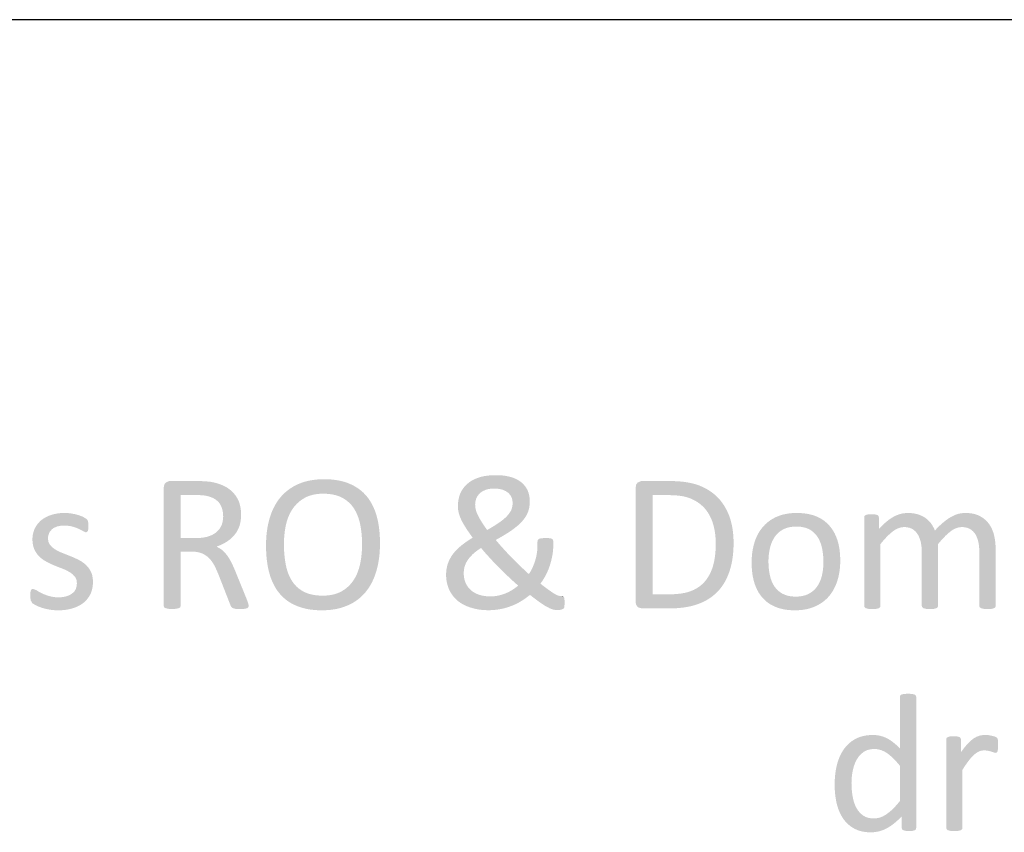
# Model space of a CAD drawing. Header units: millimetres. Extents: x 502444 to 745500, y -417645 to -375189.
# Tile 70 of 208: x 679470 to 680701, y -413600 to -412584. Entities that reach past the tile are written whole.
import ezdxf

# ---------------------------------------------------------------- set-up
doc = ezdxf.new("R2010")
doc.units = ezdxf.units.MM
doc.layers.add('PDF_Geometry', color=7, linetype='Continuous')
doc.layers.add('PDF_Solid Fills', color=7, linetype='Continuous')

msp = doc.modelspace()

# ---------------------------------------------------------------- hatches: boundary and pattern name
at = {"layer": 'PDF_Solid Fills', "lineweight": 25, "transparency": 33554559}
for points in [[(679691.44671, -413160.81748), (679657.58393, -413160.81748), (679656.10925, -413160.94722), (679652.28859, -413162.66452), (679650.48057, -413165.02105), (679649.7021, -413169.43718), (679649.7021, -413316.95153), (679650.19576, -413318.67568), (679651.91939, -413319.78354), (679655.24427, -413320.5222), (679655.89828, -413320.63032), (679660.29278, -413320.89218), (679661.36029, -413320.88005), (679665.46577, -413320.5222), (679668.66618, -413319.78354), (679670.3898, -413318.67568), (679670.88347, -413316.95153), (679670.88347, -413249.10468), (679685.04377, -413249.10468), (679722.84746, -413247.13501), (679719.52469, -413244.80273), (679715.70613, -413242.82516), (679716.9825, -413242.36419), (679721.03312, -413240.70966), (679724.8348, -413238.85233), (679728.38964, -413236.79115), (679728.57529, -413236.67301), (679732.1006, -413234.1717), (679670.88347, -413231.98922), (679670.88347, -413178.30266), (679688.73785, -413178.30266), (679736.8854, -413175.59381), (679735.50776, -413174.1571), (679732.39174, -413171.41766), (679728.91073, -413168.98254), (679725.06475, -413166.85121), (679724.92762, -413166.78476), (679721.25253, -413165.19985), (679717.32005, -413163.8412), (679713.1323, -413162.70882), (679708.68716, -413161.8027), (679705.96987, -413161.50313), (679701.54583, -413161.06378), (679700.24204, -413160.99363), (679696.19564, -413160.86178)], [(679850.54542, -413158.47835), (679847.05175, -413158.53267), (679842.54121, -413158.7737), (679838.18047, -413159.20725), (679833.97162, -413159.83383), (679829.91467, -413160.65292), (679826.00751, -413161.66452), (679822.25435, -413162.86863), (679818.65099, -413164.26525), (679815.58982, -413165.67822), (679811.80502, -413167.68982), (679808.22275, -413169.9108), (679804.83668, -413172.34118), (679801.64893, -413174.98094), (679849.31335, -413176.57903), (679852.42305, -413176.64338), (679856.94624, -413176.99043), (679861.19939, -413177.63757), (679865.1825, -413178.58483), (679868.89557, -413179.83272), (679872.34071, -413181.38124), (679875.47572, -413183.15813), (679878.92086, -413185.5653), (679882.05165, -413188.28786), (679884.86599, -413191.32583), (679887.36388, -413194.67972), (679887.74995, -413195.29048), (679889.73307, -413198.76674), (679891.48622, -413202.46346), (679893.00943, -413206.38011), (679894.30267, -413210.51696), (679895.36807, -413214.87349), (679895.37018, -413214.88088), (679896.08326, -413218.83024), (679896.66765, -413222.8827), (679897.12334, -413227.03696), (679897.44823, -413231.29407), (679897.64233, -413235.65376), (679897.70773, -413240.11604), (679897.65709, -413243.78111), (679897.46511, -413248.10784), (679897.12756, -413252.35572), (679896.64444, -413256.52343), (679896.01786, -413260.61097), (679895.24571, -413264.61966), (679895.01575, -413265.65816), (679893.89761, -413269.92687), (679892.53475, -413273.9891), (679890.93138, -413277.84484), (679889.08328, -413281.49409), (679886.99468, -413284.93685), (679884.53899, -413288.32555), (679881.7795, -413291.43156), (679878.72466, -413294.24194), (679875.37235, -413296.75591), (679871.72468, -413298.97373), (679869.19726, -413300.22716), (679865.57069, -413301.63802), (679861.68251, -413302.73506), (679857.53274, -413303.51881), (679853.12346, -413303.98875), (679848.45259, -413304.14566), (679896.2647, -413305.83368), (679899.23937, -413302.94656), (679902.01784, -413299.83634), (679902.24358, -413299.56155), (679904.67606, -413296.39489), (679906.93133, -413293.04231), (679909.01149, -413289.50329), (679910.91233, -413285.7781), (679912.64018, -413281.86671), (679914.18869, -413277.76941), (679915.56211, -413273.48541), (679915.93763, -413272.17845), (679916.91654, -413268.36939), (679917.76674, -413264.45036), (679918.48615, -413260.42215), (679919.07475, -413256.28424), (679919.53045, -413252.03716), (679919.85746, -413247.6801), (679920.05366, -413243.21387), (679920.11906, -413238.63846), (679920.11695, -413237.61921), (679920.02834, -413233.00556), (679919.81526, -413228.51929), (679919.47771, -413224.16118), (679919.01569, -413219.93044), (679918.4313, -413215.82734), (679917.72244, -413211.85188), (679916.88911, -413208.00405), (679915.93342, -413204.28413), (679914.90177, -413200.97137), (679913.38912, -413196.82581), (679911.6887, -413192.88437), (679909.80052, -413189.14809), (679907.72247, -413185.61593), (679905.45665, -413182.28788), (679903.00307, -413179.16447), (679901.85117, -413177.87544), (679898.93346, -413174.94191), (679895.80689, -413172.24149), (679892.47146, -413169.7742), (679888.92505, -413167.54056), (679885.1719, -413165.54003), (679881.20777, -413163.77316), (679879.66769, -413163.17295), (679876.00315, -413161.92771), (679872.17194, -413160.87338), (679868.17617, -413160.01104), (679864.01584, -413159.34069), (679859.69096, -413158.86126), (679855.19941, -413158.57381)], [(680064.93299, -413153.42984), (680062.36971, -413153.46148), (680058.03006, -413153.67351), (680053.93724, -413154.08384), (680050.09127, -413154.69302), (680046.49001, -413155.50103), (680043.1377, -413156.50789), (680041.88243, -413156.97149), (680037.99425, -413158.6408), (680034.46472, -413160.53583), (680031.29385, -413162.65713), (680028.48373, -413165.00417), (680026.19049, -413167.34805), (680023.72003, -413170.46671), (680021.69261, -413173.78948), (680020.11034, -413177.31743), (680019.16308, -413180.20455), (680018.25169, -413184.03999), (680017.70528, -413187.96192), (680017.52385, -413191.97087), (680017.52806, -413192.58268), (680017.80655, -413196.55155), (680018.50907, -413200.46663), (680018.88671, -413201.95344), (680020.12721, -413205.64119), (680021.83396, -413209.45552), (680023.36771, -413212.48057), (680025.33606, -413215.92993), (680027.62086, -413219.55281), (680028.94997, -413221.6029), (680031.08077, -413224.76007), (680033.42886, -413228.09946), (680035.99426, -413231.61976), (680033.42675, -413233.19939), (680029.88246, -413235.49949), (680026.58289, -413237.78799), (680023.53016, -413240.06594), (680020.72637, -413242.33201), (680018.08924, -413244.67088), (680015.18208, -413247.55194), (680012.61247, -413250.46622), (680010.38252, -413253.41452), (680009.63568, -413254.54322), (680007.57451, -413258.06272), (680005.89519, -413261.62679), (680004.5935, -413265.23543), (680004.27705, -413266.3475), (680003.42684, -413270.17318), (680002.91629, -413274.11199), (680002.74752, -413278.16472), (680002.76439, -413279.53866), (680003.04076, -413283.60906), (680003.65047, -413287.50172), (680004.5935, -413291.21637), (680004.62093, -413291.30762), (680005.94371, -413295.1586), (680007.61881, -413298.74061), (680009.64201, -413302.05231), (680011.89728, -413305.15884), (680058.28323, -413305.13089), (680055.1672, -413305.04782), (680051.0786, -413304.65726), (680047.27271, -413303.94603), (680043.75373, -413302.91438), (680043.44572, -413302.81022), (680039.61661, -413301.22452), (680036.23055, -413299.24773), (680033.2854, -413296.88038), (680031.02381, -413294.53124), (680028.75166, -413291.33583), (680027.00483, -413287.76912), (680026.97108, -413287.68684), (680025.76011, -413284.05763), (680025.03226, -413280.18528), (680024.78965, -413276.07137), (680024.79176, -413275.6642), (680025.09344, -413271.65893), (680025.89724, -413267.82087), (680026.11032, -413267.11016), (680027.54492, -413263.52526), (680029.59132, -413259.94061), (680030.77486, -413258.2344), (680033.24743, -413255.22702), (680036.24109, -413252.18325), (680036.81704, -413251.65082), (680039.62927, -413249.2658), (680042.84445, -413246.85811), (680046.46258, -413244.42536), (680072.58065, -413243.43512), (680069.86969, -413240.37949), (680067.27898, -413237.3853), (680064.81063, -413234.4515), (680067.69881, -413232.87687), (680071.44142, -413230.7677), (680074.98149, -413228.68886), (680078.31903, -413226.63955), (680081.45616, -413224.6203), (680084.38864, -413222.63085), (680054.09758, -413222.01535), (680051.81489, -413218.7978), (680049.56173, -413215.48768), (680047.57017, -413212.41095), (680046.74106, -413211.12746), (680044.6377, -413207.61692), (680042.89086, -413204.28413), (680041.2453, -413200.77148), (680040.05965, -413197.14227), (680039.40353, -413194.26306), (680039.07442, -413190.36961), (680039.39931, -413186.56266), (680040.42884, -413182.73566), (680042.17779, -413179.26626), (680044.73896, -413176.20931), (680045.23896, -413175.75045), (680048.32334, -413173.55794), (680052.12712, -413171.77683), (680054.83809, -413170.99097), (680058.69462, -413170.37969), (680063.0849, -413170.1761), (680102.29154, -413168.24414), (680099.84429, -413165.17453), (680096.94978, -413162.41821), (680094.73671, -413160.77845), (680091.4498, -413158.82803), (680087.7958, -413157.1582), (680083.77261, -413155.76949), (680081.05742, -413155.06169), (680077.3971, -413154.34756), (680073.48993, -413153.83754), (680069.33383, -413153.53163)], [(680283.63069, -413160.81748), (680247.55062, -413160.81748), (680246.07595, -413160.94722), (680242.25528, -413162.66452), (680240.44727, -413165.02105), (680239.66879, -413169.43718), (680239.66879, -413311.53356), (680240.18145, -413315.22474), (680242.25528, -413318.18254), (680243.62658, -413319.1116), (680247.55062, -413320.15273), (680281.29103, -413320.15273), (680283.25095, -413320.14166), (680287.97034, -413320.01191), (680292.52729, -413319.73923), (680296.92601, -413319.32415), (680301.16229, -413318.7664), (680305.24033, -413318.06519), (680309.15593, -413317.22078), (680312.91331, -413316.2345), (680316.50823, -413315.10449), (680320.56941, -413313.58419), (680324.5272, -413311.82338), (680328.29723, -413309.85055), (680331.8795, -413307.66517), (680335.27611, -413305.26775), (680338.48497, -413302.65806), (680260.85016, -413302.42177), (680260.85016, -413178.42607), (680282.39863, -413178.42607), (680337.17695, -413176.56954), (680333.8584, -413174.08221), (680330.34153, -413171.79318), (680326.62635, -413169.70142), (680322.71286, -413167.80796), (680318.60106, -413166.11229), (680317.33102, -413165.6566), (680313.7593, -413164.52211), (680310.00403, -413163.53952), (680306.06523, -413162.70777), (680301.94288, -413162.02739), (680297.63909, -413161.49838), (680293.15176, -413161.12022), (680288.483, -413160.89342)], [(679801.64893, -413174.98094), (679798.65948, -413177.83009), (679795.87046, -413180.88862), (679795.66793, -413181.13176), (679793.19747, -413184.29789), (679790.91056, -413187.64652), (679788.80508, -413191.17709), (679786.88103, -413194.88911), (679785.14053, -413198.78309), (679783.57936, -413202.85849), (679782.20172, -413207.11587), (679781.97598, -413207.89013), (679780.96122, -413211.71422), (679780.08148, -413215.63984), (679779.33676, -413219.66857), (679778.72916, -413223.79937), (679778.25448, -413228.03274), (679777.91692, -413232.3687), (679777.71439, -413236.80671), (679777.64688, -413241.34731), (679777.65321, -413242.91244), (679777.75237, -413247.53189), (679777.97389, -413252.02028), (679778.31566, -413256.37733), (679778.77768, -413260.60332), (679779.35996, -413264.69746), (679780.0646, -413268.66132), (679780.88738, -413272.49332), (679781.83253, -413276.19452), (679782.89159, -413279.73011), (679784.3726, -413283.89914), (679786.04349, -413287.85641), (679787.90635, -413291.6006), (679789.95909, -413295.13276), (679792.20381, -413298.45237), (679794.6384, -413301.5597), (679795.77553, -413302.8801), (679798.62995, -413305.84318), (679801.71222, -413308.56706), (679805.02234, -413311.05228), (679808.55819, -413313.29859), (679812.32189, -413315.30623), (679816.31133, -413317.07468), (679818.17209, -413317.80965), (679821.81765, -413319.05226), (679825.63831, -413320.10368), (679829.63197, -413320.96391), (679833.79863, -413321.63216), (679838.14039, -413322.11001), (679842.65514, -413322.39692), (679847.34289, -413322.49239), (679850.87452, -413322.43596), (679855.38084, -413322.18833), (679859.73526, -413321.7445), (679863.93778, -413321.10473), (679867.9884, -413320.26824), (679871.88924, -413319.23607), (679875.63817, -413318.00717), (679879.23732, -413316.58233), (679882.39342, -413315.14642), (679886.15713, -413313.15381), (679889.72252, -413310.93731), (679893.09171, -413308.49744), (679896.2647, -413305.83368), (679848.45259, -413304.14566), (679844.90197, -413304.06523), (679840.36401, -413303.70367), (679836.11085, -413303.05046), (679832.14251, -413302.10637), (679828.45687, -413300.87009), (679825.05392, -413299.34372), (679822.06448, -413297.66545), (679818.63833, -413295.27279), (679815.53075, -413292.5381), (679812.74383, -413289.46242), (679810.27759, -413286.04497), (679809.84511, -413285.36802), (679807.88309, -413281.93053), (679806.15735, -413278.24805), (679804.6679, -413274.32006), (679803.41474, -413270.14628), (679802.39787, -413265.72752), (679802.28606, -413265.16291), (679801.60462, -413261.24072), (679801.04766, -413257.20117), (679800.61517, -413253.04427), (679800.30505, -413248.76976), (679800.11939, -413244.37842), (679800.05821, -413239.86973), (679800.10252, -413236.48525), (679800.29028, -413232.17803), (679800.62572, -413227.93701), (679801.10884, -413223.76218), (679801.74175, -413219.65434), (679802.52023, -413215.61215), (679802.71432, -413214.77328), (679803.87466, -413210.50642), (679805.27339, -413206.45026), (679806.9084, -413202.60375), (679808.78182, -413198.96769), (679810.89362, -413195.54153), (679813.27758, -413192.3733), (679816.07715, -413189.29471), (679819.15732, -413186.49778), (679822.51807, -413183.98302), (679826.16362, -413181.75043), (679828.58134, -413180.53366), (679832.18681, -413179.11014), (679836.06022, -413178.00255), (679840.20789, -413177.21142), (679844.6256, -413176.73726), (679849.31335, -413176.57903)], [(680102.29154, -413168.24414), (680063.0849, -413170.1761), (680065.91611, -413170.26312), (680069.92032, -413170.74677), (680073.42875, -413171.65341), (680073.71778, -413171.75415), (680077.48992, -413173.44402), (680080.57219, -413175.59381), (680082.82113, -413178.0458), (680084.75783, -413181.38124), (680085.5996, -413184.32901), (680085.9899, -413188.27679), (680085.98146, -413188.94292), (680085.52788, -413192.90177), (680084.38864, -413196.64965), (680083.73252, -413198.01674), (680081.68822, -413201.27358), (680078.97093, -413204.53043), (680078.52578, -413204.99615), (680075.89288, -413207.50141), (680072.79795, -413210.05521), (680069.24311, -413212.65699), (680067.92877, -413213.56284), (680064.89713, -413215.56521), (680061.58068, -413217.64115), (680057.98154, -413219.7912), (680054.09758, -413222.01535), (680084.38864, -413222.63085), (680085.66711, -413221.73239), (680089.09116, -413219.17517), (680092.21351, -413216.60503), (680095.0384, -413214.0217), (680097.56582, -413211.42546), (680099.04049, -413209.73348), (680101.50884, -413206.45764), (680103.5215, -413203.12274), (680105.07634, -413199.72823), (680105.61853, -413198.21821), (680106.61853, -413194.49882), (680107.21768, -413190.5695), (680107.416, -413186.42974), (680107.35693, -413184.19557), (680106.92866, -413180.1671), (680106.08689, -413176.35593), (680104.82951, -413172.76153), (680104.29153, -413171.62757)], [(679736.8854, -413175.59381), (679688.73785, -413178.30266), (679690.75261, -413178.31268), (679695.26315, -413178.42819), (679698.95934, -413178.67238), (679701.83697, -413179.03736), (679705.85595, -413179.90339), (679706.36017, -413180.05213), (679710.75045, -413181.6882), (679714.46985, -413183.74832), (679717.51836, -413186.23143), (679719.89388, -413189.1386), (679721.67025, -413192.45188), (679723.0078, -413196.27993), (679723.81159, -413200.47032), (679724.07952, -413205.02305), (679723.98881, -413207.55838), (679723.38965, -413211.77725), (679722.23354, -413215.73531), (679721.38122, -413217.60977), (679719.13017, -413221.13956), (679716.1998, -413224.23159), (679713.83061, -413226.12188), (679710.22724, -413228.23633), (679706.10067, -413229.89587), (679704.39814, -413230.42303), (679700.49098, -413231.29328), (679696.21462, -413231.81517), (679691.57118, -413231.98922), (679670.88347, -413231.98922), (679732.1006, -413234.1717), (679735.28202, -413231.37872), (679738.11746, -413228.29513), (679738.23139, -413228.16038), (679740.68496, -413224.81624), (679742.74192, -413221.12585), (679744.39803, -413217.09), (679744.87061, -413215.55572), (679745.77145, -413211.60214), (679746.31153, -413207.35268), (679746.49086, -413202.80628), (679746.42334, -413200.01673), (679746.0225, -413195.69132), (679745.26512, -413191.57266), (679744.1512, -413187.66075), (679743.62588, -413186.29578), (679741.79888, -413182.46351), (679739.55206, -413178.89654)], [(680337.17695, -413176.56954), (680282.39863, -413178.42607), (680284.86908, -413178.45192), (680289.66654, -413178.66658), (680294.17919, -413179.09749), (680298.40491, -413179.74411), (680302.34583, -413180.6075), (680305.99982, -413181.68662), (680309.3669, -413182.98197), (680309.87113, -413183.20507), (680313.78673, -413185.15285), (680317.43017, -413187.37278), (680320.80147, -413189.86486), (680323.90273, -413192.62857), (680326.72973, -413195.66442), (680327.10104, -413196.11537), (680329.56094, -413199.41969), (680331.75081, -413202.94816), (680333.67275, -413206.69973), (680335.32253, -413210.67493), (680336.70438, -413214.87349), (680337.47442, -413217.78461), (680338.34995, -413221.81968), (680339.02927, -413225.9597), (680339.51661, -413230.20441), (680339.80775, -413234.55408), (680339.90479, -413239.00766), (680339.87104, -413242.21836), (680339.68961, -413246.86154), (680339.35205, -413251.3043), (680338.86261, -413255.54822), (680338.21492, -413259.59172), (680337.41324, -413263.43691), (680336.45755, -413267.08221), (680335.97865, -413268.61991), (680334.43857, -413272.84538), (680332.65587, -413276.78709), (680330.63478, -413280.44478), (680328.37107, -413283.81792), (680325.86686, -413286.90652), (680325.78669, -413286.9975), (680322.84999, -413289.96136), (680319.64325, -413292.60429), (680316.16224, -413294.92575), (680312.40698, -413296.92574), (680308.38168, -413298.60427), (680307.85425, -413298.79309), (680304.28675, -413299.902), (680300.46609, -413300.80891), (680296.39226, -413301.51487), (680292.06316, -413302.01856), (680287.48089, -413302.32103), (680282.64546, -413302.42177), (680260.85016, -413302.42177), (680338.48497, -413302.65806), (680341.50606, -413299.83634), (680341.84782, -413299.49087), (680344.56512, -413296.52279), (680347.09465, -413293.34057), (680349.4343, -413289.94448), (680351.58408, -413286.33505), (680353.54611, -413282.51175), (680355.31614, -413278.47484), (680356.89842, -413274.22406), (680357.62837, -413271.99306), (680358.7001, -413268.26074), (680359.62626, -413264.38654), (680360.41106, -413260.36967), (680361.05242, -413256.21014), (680361.55241, -413251.90793), (680361.90895, -413247.46333), (680362.12203, -413242.87552), (680362.19376, -413238.14585), (680362.15157, -413234.85419), (680361.95115, -413230.34365), (680361.58406, -413225.95627), (680361.05242, -413221.69362), (680360.35411, -413217.55519), (680359.49124, -413213.54096), (680358.4617, -413209.65067), (680357.26761, -413205.88486), (680356.07353, -413202.72242), (680354.3288, -413198.72823), (680352.38366, -413194.91706), (680350.24021, -413191.28891), (680347.89844, -413187.8443), (680345.35625, -413184.5827), (680342.61365, -413181.50413), (680340.29931, -413179.25413)], [(679525.94928, -413200.71293), (679524.78684, -413200.72243), (679520.24465, -413200.94658), (679515.98939, -413201.47137), (679512.02105, -413202.29626), (679508.33963, -413203.42232), (679506.29533, -413204.1971), (679502.32066, -413206.03412), (679498.77425, -413208.15648), (679495.65612, -413210.56391), (679495.36287, -413210.83236), (679492.41562, -413213.94786), (679525.70245, -413216.47423), (679527.89231, -413216.52486), (679532.16867, -413216.95629), (679536.0463, -413217.82865), (679540.10536, -413219.1786), (679543.80366, -413220.66093), (679545.77201, -413221.64246), (679549.22137, -413223.61635), (679552.42389, -413224.97025), (679553.77832, -413224.4779), (679554.88591, -413223.12321), (679555.50194, -413220.53777), (679555.6243, -413216.96684), (679555.50194, -413213.64196), (679555.13274, -413211.3023), (679554.51671, -413209.70183), (679552.79309, -413207.97821), (679548.97664, -413205.63855), (679546.99985, -413204.77358), (679542.81843, -413203.2989), (679539.15389, -413202.31103), (679534.81424, -413201.45186), (679534.37542, -413201.38065), (679530.16235, -413200.88013)], [(680441.24839, -413200.71293), (680439.51633, -413200.73034), (680435.24419, -413200.9297), (680431.14504, -413201.35165), (680427.221, -413201.99669), (680423.47207, -413202.86482), (680419.89824, -413203.95554), (680416.4974, -413205.26883), (680414.41935, -413206.21555), (680410.84974, -413208.10848), (680407.5122, -413210.24086), (680404.40672, -413212.61295), (680401.5312, -413215.22423), (680398.88986, -413218.07496), (680397.27172, -413220.04305), (680395.01646, -413223.1807), (680392.99114, -413226.51059), (680391.19579, -413230.033), (680389.6325, -413233.74686), (680388.29917, -413237.65323), (680387.88989, -413239.0124), (680386.92365, -413242.69409), (680386.13251, -413246.47942), (680385.51859, -413250.36759), (680385.07977, -413254.35861), (680384.81606, -413258.45249), (680384.72745, -413262.64947), (680384.74011, -413264.3723), (680384.88568, -413268.63284), (680385.1937, -413272.74912), (680385.66416, -413276.72116), (680386.29918, -413280.54842), (680387.09453, -413284.23036), (680388.05234, -413287.76912), (680388.61141, -413289.53626), (680390.05233, -413293.40017), (680391.72743, -413297.0394), (680393.6346, -413300.45368), (680395.77595, -413303.64355), (680398.14936, -413306.60794), (680439.89396, -413305.37693), (680438.60916, -413305.36111), (680434.3328, -413305.05547), (680430.39188, -413304.36085), (680426.78641, -413303.27752), (680423.51637, -413301.806), (680421.36659, -413300.55469), (680418.19782, -413298.20686), (680415.42568, -413295.46319), (680413.05016, -413292.32475), (680411.4932, -413289.73932), (680409.84131, -413286.25304), (680408.5122, -413282.47615), (680407.50798, -413278.4105), (680407.25692, -413277.19373), (680406.61347, -413273.39627), (680406.15355, -413269.48146), (680405.87718, -413265.44719), (680405.78436, -413261.29504), (680405.80545, -413259.44062), (680406.00376, -413255.30798), (680406.41726, -413251.32513), (680407.04174, -413247.4926), (680407.87718, -413243.80986), (680408.88561, -413240.30406), (680410.33286, -413236.55566), (680412.09025, -413233.08626), (680414.15775, -413229.89587), (680415.56703, -413228.0984), (680418.30331, -413225.29699), (680421.40456, -413222.89984), (680424.8708, -413220.90671), (680425.09654, -413220.79753), (680428.4826, -413219.44469), (680432.1788, -413218.47844), (680436.18933, -413217.8988), (680440.50999, -413217.7055), (680482.00777, -413216.59738), (680481.33267, -413215.84026), (680478.57318, -413213.0937), (680475.5753, -413210.61375), (680472.33691, -413208.4012), (680468.85802, -413206.45501), (680465.13862, -413204.77674), (680464.65339, -413204.58687), (680461.20825, -413203.40333), (680457.58168, -413202.43497), (680453.77367, -413201.68129), (680449.78001, -413201.14331), (680445.60703, -413200.82053)], [(680534.71226, -413202.43708), (680530.15531, -413202.55998), (680527.3241, -413203.2989), (680525.8452, -413204.53043), (680525.476, -413206.25406), (680525.476, -413317.07468), (680525.96967, -413318.67568), (680527.57093, -413319.90669), (680530.64898, -413320.64535), (680531.22704, -413320.71075), (680535.57513, -413320.89218), (680536.54559, -413320.88506), (680540.62364, -413320.64535), (680543.70169, -413319.90669), (680545.30295, -413318.67568), (680545.79451, -413317.07468), (680545.79451, -413239.62343), (680546.63628, -413238.57992), (680549.74808, -413234.88372), (680552.7734, -413231.55172), (680555.70798, -413228.58337), (680558.55397, -413225.97869), (680561.31134, -413223.7395), (680564.03074, -413221.86952), (680543.82405, -413220.90671), (680543.82405, -413206.25406), (680543.45485, -413204.53043), (680541.97806, -413203.2989), (680539.26921, -413202.55998)], [(680579.78176, -413200.71293), (680578.04548, -413200.75829), (680574.00751, -413201.21293), (680569.99697, -413202.15702), (680566.00964, -413203.59162), (680562.04974, -413205.51514), (680559.91683, -413206.77568), (680556.76072, -413208.91491), (680553.57086, -413211.39777), (680550.35357, -413214.2245), (680547.10463, -413217.39406), (680575.47164, -413218.32127), (680577.43155, -413218.39089), (680581.62774, -413219.0892), (680585.32393, -413220.53777), (680586.19735, -413221.04621), (680589.41464, -413223.6029), (680613.89136, -413222.63085), (680613.16141, -413220.91066), (680611.23104, -413217.13061), (680608.96522, -413213.64196), (680608.03062, -413212.45762), (680605.14877, -413209.42546), (680601.82389, -413206.74667), (680600.05385, -413205.63644), (680596.33023, -413203.78096), (680592.21843, -413202.31367), (680588.43152, -413201.43498), (680584.25854, -413200.89331)], [(680651.81953, -413200.71293), (680651.43345, -413200.71504), (680647.22671, -413201.01462), (680643.07483, -413201.82158), (680641.86386, -413202.18286), (680637.99678, -413203.65807), (680634.0854, -413205.63855), (680631.43562, -413207.21924), (680627.99048, -413209.60848), (680624.48205, -413212.41095), (680623.08332, -413213.59713), (680620.10021, -413216.30308), (680617.03693, -413219.31467), (680613.89136, -413222.63085), (680589.41464, -413223.6029), (680592.09607, -413226.94071), (680593.22687, -413228.86765), (680594.89775, -413232.64823), (680596.15934, -413236.91431), (680596.20576, -413237.11315), (680596.93149, -413241.0509), (680597.36821, -413245.25368), (680597.51377, -413249.72044), (680597.51377, -413317.07468), (680598.00534, -413318.67568), (680599.60659, -413319.90669), (680602.80912, -413320.64535), (680607.61079, -413320.89218), (680608.42935, -413320.88691), (680612.53694, -413320.64535), (680615.73946, -413319.90669), (680617.33861, -413318.67568), (680617.83228, -413317.07468), (680617.83228, -413239.62343), (680618.74367, -413238.51082), (680621.8829, -413234.83309), (680624.92509, -413231.51743), (680627.87023, -413228.56306), (680630.71832, -413225.97051), (680633.47148, -413223.7395), (680636.07273, -413221.91646), (680639.88496, -413219.9191), (680643.69719, -413218.72106), (680647.50941, -413218.32127), (680683.77091, -413217.93493), (680681.61902, -413214.50403), (680679.72029, -413212.12904), (680676.80258, -413209.20183), (680673.49457, -413206.628), (680669.79627, -413204.40702), (680668.41231, -413203.75037), (680664.79629, -413202.42179), (680660.82372, -413201.47243), (680656.49884, -413200.90281)], [(679492.41562, -413213.94786), (679490.00845, -413217.34712), (679488.14559, -413221.02986), (679488.03167, -413221.29858), (679486.65825, -413225.29092), (679485.83336, -413229.38822), (679485.5591, -413233.59021), (679485.56121, -413234.05197), (679485.86711, -413238.56198), (679486.68779, -413242.63528), (679488.02112, -413246.2724), (679489.2574, -413248.76501), (679491.55064, -413252.2861), (679494.30169, -413255.38472), (679496.2384, -413257.12944), (679499.60336, -413259.63708), (679503.29112, -413261.78765), (679505.78267, -413263.10595), (679509.59489, -413264.93427), (679513.51261, -413266.59012), (679515.75522, -413267.49123), (679519.71934, -413269.04792), (679523.60963, -413270.52998), (679525.03789, -413271.12096), (679528.93661, -413272.95271), (679532.47458, -413274.96299), (679532.62437, -413275.05713), (679536.10748, -413277.66419), (679538.87751, -413280.627), (679538.89439, -413280.6481), (679540.637, -413284.21085), (679541.21717, -413288.50752), (679540.84587, -413292.6122), (679539.61802, -413296.3883), (679537.89862, -413299.00142), (679534.81424, -413301.806), (679531.63703, -413303.66359), (679527.55054, -413305.13089), (679526.65392, -413305.35241), (679522.62018, -413306.01749), (679518.19192, -413306.239), (679553.63064, -413309.05862), (679556.13696, -413305.73136), (679558.2108, -413302.05231), (679559.27197, -413299.45422), (679560.39222, -413295.54099), (679561.06522, -413291.35878), (679561.28884, -413286.90652), (679561.28884, -413286.89492), (679561.02935, -413282.35748), (679560.24876, -413278.25675), (679558.94919, -413274.59353), (679557.71713, -413272.25361), (679555.34793, -413268.77419), (679552.54625, -413265.72752), (679550.65807, -413264.07246), (679547.272, -413261.59699), (679543.55683, -413259.448), (679540.93236, -413258.16689), (679537.07372, -413256.39922), (679533.21297, -413254.76922), (679530.71509, -413253.7824), (679526.75729, -413252.22597), (679522.87123, -413250.70541), (679521.31427, -413250.07566), (679517.40078, -413248.26185), (679513.8818, -413246.2724), (679513.64974, -413246.12657), (679510.21515, -413243.50896), (679507.47676, -413240.4855), (679507.36073, -413240.32938), (679505.60124, -413236.78641), (679505.01474, -413232.48131), (679505.19407, -413230.04671), (679506.36917, -413226.07863), (679507.40714, -413224.08549), (679510.18772, -413220.90671), (679512.51894, -413219.29911), (679516.59066, -413217.58235), (679517.24888, -413217.40698), (679521.21512, -413216.70761), (679525.70245, -413216.47423)], [(680482.00777, -413216.59738), (680440.50999, -413217.7055), (680441.74839, -413217.71974), (680446.03741, -413218.01246), (680449.99098, -413218.68176), (680453.60912, -413219.72897), (680456.88759, -413221.15354), (680459.02893, -413222.4394), (680462.17871, -413224.83523), (680464.91288, -413227.60816), (680467.23144, -413230.75794), (680468.82637, -413233.46099), (680470.46139, -413236.97021), (680471.77784, -413240.74816), (680472.77362, -413244.79535), (680473.00357, -413245.90452), (680473.65547, -413249.7149), (680474.12383, -413253.63235), (680474.40442, -413257.6566), (680474.49724, -413261.78765), (680474.47615, -413263.75864), (680474.28627, -413267.90921), (680473.89809, -413271.89891), (680473.31159, -413275.72775), (680472.52679, -413279.39547), (680471.54367, -413282.81766), (680470.0943, -413286.57319), (680468.32848, -413290.02966), (680466.24621, -413293.18683), (680464.83693, -413294.98403), (680462.10065, -413297.78571), (680458.99939, -413300.18285), (680455.53316, -413302.17547), (680455.30953, -413302.28227), (680451.87916, -413303.6359), (680448.1682, -413304.6032), (680444.17243, -413305.18337), (680439.89396, -413305.37693), (680398.14936, -413306.60794), (680398.89619, -413307.44022), (680401.65146, -413310.16647), (680404.65567, -413312.62849), (680407.9046, -413314.82627), (680411.40037, -413316.75981), (680415.14298, -413318.42884), (680415.52695, -413318.5818), (680418.94677, -413319.77642), (680422.55857, -413320.75479), (680426.36025, -413321.51481), (680430.3518, -413322.05832), (680434.53533, -413322.384), (680438.90874, -413322.49239), (680440.6619, -413322.47446), (680444.90028, -413322.26771), (680448.97622, -413321.83363), (680452.89182, -413321.17119), (680456.64286, -413320.28037), (680460.23357, -413319.16091), (680463.65972, -413317.8136), (680465.81161, -413316.83233), (680469.37278, -413314.9431), (680472.71033, -413312.81546), (680475.82635, -413310.45023), (680478.72086, -413307.84765), (680481.39174, -413305.00773), (680483.02887, -413302.98031), (680485.24616, -413299.84214), (680487.25037, -413296.50591), (680489.0415, -413292.97059), (680490.61956, -413289.23774), (680491.98242, -413285.30631), (680492.36217, -413284.06238), (680493.33685, -413280.39916), (680494.13432, -413276.62596), (680494.75668, -413272.74306), (680495.19971, -413268.7494), (680495.46554, -413264.64656), (680495.55415, -413260.43297), (680495.5436, -413258.8499), (680495.40014, -413254.59807), (680495.09423, -413250.48653), (680494.62377, -413246.51396), (680493.99086, -413242.68196), (680493.19128, -413238.98972), (680492.22926, -413235.43726), (680491.63643, -413233.62977), (680490.15964, -413229.77588), (680488.45712, -413226.14509), (680486.53097, -413222.73872), (680484.38118, -413219.55623)], [(680547.10463, -413217.39406), (680543.82405, -413220.90671), (680564.03074, -413221.86952), (680567.86196, -413219.89827), (680571.6763, -413218.71525), (680575.47164, -413218.32127)], [(680683.77091, -413217.93493), (680647.50941, -413218.32127), (680649.46932, -413218.39089), (680653.66551, -413219.0892), (680657.3596, -413220.53777), (680658.33428, -413221.09262), (680661.5811, -413223.63454), (680664.2562, -413226.94071), (680665.36801, -413228.84603), (680667.00725, -413232.63557), (680668.19712, -413236.91431), (680668.23298, -413237.09363), (680668.89754, -413241.03719), (680669.29416, -413245.2463), (680669.42707, -413249.72044), (680669.42707, -413317.07468), (680669.92074, -413318.67568), (680671.64437, -413319.90669), (680674.72242, -413320.64535), (680675.3933, -413320.71919), (680679.77093, -413320.89218), (680680.58949, -413320.88691), (680684.69707, -413320.64535), (680687.77512, -413319.90669), (680689.37639, -413318.67568), (680689.86794, -413317.07468), (680689.86794, -413247.01185), (680689.86161, -413245.90479), (680689.70972, -413241.57516), (680689.35107, -413237.33994), (680688.78778, -413233.20071), (680688.02196, -413229.15721), (680687.06204, -413225.65722), (680685.58525, -413221.65301)], [(680126.74928, -413232.11237), (680125.61215, -413232.1216), (680121.82313, -413232.35815), (680118.86744, -413233.0976), (680117.51302, -413234.4515), (680117.02145, -413236.54511), (680117.02145, -413240.97811), (680116.98981, -413243.02769), (680116.75353, -413247.00921), (680116.28306, -413250.95172), (680115.97083, -413252.83383), (680115.1396, -413256.73545), (680114.06577, -413260.55612), (680113.54256, -413262.1943), (680112.16493, -413265.97488), (680110.61852, -413269.54502), (680110.2219, -413270.391), (680108.30418, -413273.98488), (680106.18393, -413277.17922), (680077.25152, -413277.25544), (680080.20299, -413280.01123), (680081.09118, -413280.8617), (680084.01944, -413283.62198), (680086.96247, -413286.33031), (680089.91605, -413288.98457), (680092.8865, -413291.58583), (680092.12068, -413292.22612), (680088.992, -413294.62591), (680085.6207, -413296.88038), (680084.46669, -413297.61509), (680080.98569, -413299.56023), (680077.36967, -413301.19023), (680075.79583, -413301.81497), (680072.02791, -413303.06496), (680107.66283, -413303.16043), (680110.75143, -413305.62324), (680114.05522, -413308.18362), (680117.13116, -413310.4824), (680119.97714, -413312.51879), (680122.5995, -413314.34236), (680126.01299, -413316.54251), (680129.08893, -413318.30569), (680132.60158, -413320.10237), (680135.98554, -413321.38427), (680137.5868, -413321.79645), (680141.40325, -413322.24608), (680142.84206, -413322.21892), (680146.57412, -413321.75373), (680149.28297, -413320.64535), (680150.39267, -413319.04514), (680150.76187, -413316.33602), (680150.80406, -413315.58814), (680150.88423, -413311.41041), (680150.8779, -413310.63219), (680150.51503, -413306.85478), (680149.5298, -413304.88458), (680145.34416, -413304.63827), (680142.264, -413303.89935), (680141.1332, -413303.41728), (680137.46233, -413301.31339), (680137.09313, -413301.08053), (680134.01086, -413299.0394), (680130.44336, -413296.51145), (680130.27247, -413296.39094), (680127.37586, -413294.28335), (680124.19021, -413291.86062), (680120.71554, -413289.12302), (680121.13748, -413288.55551), (680123.37587, -413285.34376), (680125.49189, -413281.96244), (680127.48767, -413278.4105), (680128.04041, -413277.31056), (680129.69653, -413273.72591), (680131.19441, -413270.02919), (680132.53618, -413266.22066), (680132.9328, -413264.93137), (680134.00031, -413261.11756), (680134.93491, -413257.23756), (680135.7387, -413253.29137), (680135.99187, -413251.67693), (680136.46655, -413247.74234), (680136.75136, -413243.76555), (680136.84629, -413239.74658), (680136.84629, -413236.668), (680136.35474, -413234.0823), (680134.50664, -413232.72761), (680131.42859, -413232.23552), (680130.82943, -413232.20177)], [(679722.84746, -413247.13501), (679685.04377, -413249.10468), (679689.62393, -413249.3341), (679693.78636, -413250.03189), (679697.48044, -413251.19802), (679699.69774, -413252.25393), (679703.29056, -413254.49944), (679706.46987, -413257.2315), (679708.34961, -413259.32353), (679710.8707, -413262.70669), (679713.11964, -413266.46697), (679713.18293, -413266.59091), (679714.95297, -413270.27603), (679716.69769, -413274.17502), (679718.41498, -413278.28787), (679733.06895, -413315.84341), (679734.30102, -413318.30569), (679736.147, -413319.78354), (679739.47189, -413320.64535), (679740.20395, -413320.72499), (679744.64487, -413320.89218), (679746.59001, -413320.87267), (679750.55413, -413320.64535), (679754.00349, -413319.90669), (679755.60475, -413318.67568), (679755.97395, -413316.95153), (679755.48028, -413314.11952), (679754.98872, -413312.59289), (679753.26299, -413307.96289), (679738.98032, -413272.86964), (679737.58582, -413269.55451), (679735.82, -413265.63548), (679734.05418, -413262.03396), (679733.34321, -413260.68138), (679731.15757, -413256.9066), (679728.8812, -413253.53768), (679728.69554, -413253.2948), (679725.858, -413249.98495)], [(680072.58065, -413243.43512), (680046.46258, -413244.42536), (680048.52376, -413246.94144), (680051.07016, -413249.92772), (680053.74737, -413252.94749), (680056.5596, -413255.99996), (680056.94779, -413256.43245), (680059.59757, -413259.34119), (680062.30431, -413262.24994), (680065.06802, -413265.15869), (680067.88868, -413268.06718), (680068.71568, -413268.90842), (680071.50682, -413271.70429), (680074.3528, -413274.48698), (680077.25152, -413277.25544), (680106.18393, -413277.17922), (680103.94976, -413275.13229), (680101.05947, -413272.43583), (680098.1502, -413269.67054), (680095.22616, -413266.83617), (680092.7114, -413264.45721), (680089.84643, -413261.67136), (680087.03209, -413258.85201), (680084.26628, -413255.99996), (680082.00679, -413253.66769), (680079.24308, -413250.75129), (680076.549, -413247.83437), (680073.92242, -413244.91851)], [(679486.2975, -413295.64938), (679484.82071, -413296.01884), (679483.711, -413297.49668), (679483.09708, -413300.08212), (679482.85025, -413304.02251), (679482.90721, -413306.20393), (679483.46628, -413310.05598), (679485.43674, -413313.50375), (679485.94939, -413313.93545), (679489.74474, -413316.21287), (679492.76161, -413317.63745), (679497.01054, -413319.16803), (679498.25105, -413319.58338), (679502.20884, -413320.65801), (679506.616, -413321.50742), (679509.28688, -413321.93648), (679513.4683, -413322.35368), (679517.82061, -413322.49239), (679518.8185, -413322.48632), (679523.24254, -413322.29724), (679527.48514, -413321.84471), (679531.54631, -413321.13005), (679535.43027, -413320.15273), (679538.32478, -413319.20838), (679542.28468, -413317.55148), (679545.91547, -413315.56783), (679549.22137, -413313.25745), (679550.68761, -413312.03382), (679553.63064, -413309.05862), (679518.19192, -413306.239), (679513.97674, -413306.06522), (679509.80165, -413305.49112), (679505.99997, -413304.51512), (679504.58225, -413304.07182), (679500.4599, -413302.57631), (679496.88818, -413300.94393), (679493.71098, -413299.27463), (679490.36077, -413297.25037)], [(680072.02791, -413303.06496), (680068.13552, -413304.02251), (680066.21991, -413304.4186), (680062.29165, -413304.95262), (680058.28323, -413305.13089), (680011.89728, -413305.15884), (680014.54284, -413308.10214), (680017.52385, -413310.79464), (680017.84874, -413311.05651), (680021.0154, -413313.34315), (680024.43733, -413315.34921), (680028.11453, -413317.07468), (680029.52381, -413317.66751), (680033.17148, -413318.99609), (680037.01113, -413320.11212), (680041.04277, -413321.01534), (680043.682, -413321.47894), (680047.56173, -413321.97367), (680051.56594, -413322.27035), (680055.69673, -413322.36924), (680059.4098, -413322.2925), (680063.44987, -413322.02061), (680067.34227, -413321.5541), (680071.0891, -413320.89218), (680073.23888, -413320.44572), (680077.1165, -413319.4771), (680080.91396, -413318.31229), (680084.63547, -413316.95153), (680086.19454, -413316.33154), (680089.84432, -413314.7171), (680093.38861, -413312.91225), (680096.82531, -413310.91779), (680097.98565, -413310.17782), (680101.29998, -413307.94865), (680104.52571, -413305.60979), (680107.66283, -413303.16043)], [(680580.15306, -413426.86894), (680575.35139, -413427.11525), (680572.14887, -413427.85391), (680570.5476, -413429.08544), (680570.05605, -413430.8088), (680570.05605, -413495.20788), (680500.72713, -413495.33104), (680500.67649, -413495.39987), (680538.03926, -413495.94733), (680538.12997, -413495.94733), (680542.25443, -413496.28911), (680546.30295, -413497.28541), (680550.2734, -413498.93572), (680554.17001, -413501.24189), (680554.62571, -413501.56889), (680557.61937, -413503.90749), (680560.65734, -413506.6079), (680563.74383, -413509.67039), (680566.87673, -413513.09417), (680570.05605, -413516.88003), (680570.05605, -413561.2077), (680569.6552, -413561.70717), (680566.65099, -413565.30843), (680563.74593, -413568.50752), (680560.94215, -413571.30472), (680559.34511, -413572.81447), (680555.95693, -413575.71003), (680552.69323, -413578.07685), (680572.3957, -413580.17046), (680572.3957, -413594.82337), (680572.88726, -413596.54726), (680574.48852, -413597.65564), (680577.31974, -413598.39457), (680581.62985, -413598.64061), (680585.8176, -413598.39457), (680588.64882, -413597.65564), (680590.12772, -413596.54726), (680590.49692, -413594.82337), (680590.49692, -413430.8088), (680590.00325, -413429.08544), (680588.27962, -413427.85391), (680585.20157, -413427.11525), (680584.62773, -413427.0509)], [(680536.31564, -413478.46189), (680532.07092, -413478.61062), (680527.63844, -413479.11484), (680523.44014, -413479.97639), (680519.47813, -413481.19526), (680515.75029, -413482.77174), (680513.50135, -413483.96424), (680509.88744, -413486.27937), (680506.55201, -413488.94525), (680503.49927, -413491.96264), (680500.72713, -413495.33104), (680570.05605, -413495.20788), (680567.72905, -413492.86216), (680564.35775, -413489.77172), (680560.97168, -413487.03939), (680557.57718, -413484.66519), (680554.17001, -413482.64858), (680553.04555, -413482.09268), (680549.12361, -413480.50434), (680545.02658, -413479.36958), (680540.75866, -413478.68868)], [(680637.29003, -413480.18578), (680632.73308, -413480.30893), (680629.90187, -413481.04785), (680628.42297, -413482.27912), (680628.05377, -413484.00328), (680628.05377, -413594.82337), (680628.54744, -413596.42411), (680630.1487, -413597.65564), (680633.22675, -413598.39457), (680634.01789, -413598.47948), (680638.1529, -413598.64061), (680639.40395, -413598.62953), (680643.20141, -413598.39457), (680646.27946, -413597.65564), (680647.88072, -413596.42411), (680648.37228, -413594.82337), (680648.37228, -413521.92827), (680649.56004, -413520.08123), (680651.91235, -413516.53509), (680654.14442, -413513.33362), (680656.25411, -413510.47683), (680657.81529, -413508.50558), (680660.51993, -413505.45495), (680663.14861, -413502.96578), (680666.06632, -413500.68255), (680646.40182, -413500.1335), (680646.40182, -413484.00328), (680646.03262, -413482.27912), (680644.55583, -413481.04785), (680641.84698, -413480.30893)], [(680676.69499, -413478.46189), (680673.58529, -413478.62776), (680669.67602, -413479.32396), (680666.12329, -413480.63962), (680662.53258, -413482.64858), (680661.0368, -413483.74404), (680658.08744, -413486.24984), (680655.02205, -413489.29783), (680653.89547, -413490.49508), (680651.47986, -413493.30072), (680648.98198, -413496.51379), (680675.34056, -413497.67122), (680676.24351, -413497.68625), (680680.14223, -413498.16331), (680684.20551, -413499.14827), (680687.40803, -413500.25665), (680689.74769, -413500.87243), (680691.34895, -413500.25665), (680692.20971, -413498.65592), (680692.70338, -413495.82418), (680692.82574, -413491.26802), (680692.82574, -413486.71186), (680692.5789, -413484.24958), (680692.08735, -413482.77174), (680691.10212, -413481.66362), (680688.6401, -413480.43208), (680684.57471, -413479.32396), (680680.38907, -413478.58504)], [(680500.67649, -413495.39987), (680498.39591, -413498.77433), (680496.34739, -413502.41277), (680494.53516, -413506.31413), (680492.9571, -413510.48025), (680491.61534, -413514.90983), (680491.59635, -413514.97682), (680490.66175, -413518.90112), (680489.89593, -413522.97521), (680489.301, -413527.19909), (680488.87695, -413531.5725), (680488.62167, -413536.09516), (680488.53518, -413540.76762), (680488.54573, -413542.19483), (680488.68708, -413546.66396), (680489.00353, -413551.0466), (680489.49509, -413555.34168), (680490.15964, -413559.54948), (680490.9993, -413563.67051), (680491.87483, -413567.14703), (680493.2377, -413571.40756), (680494.85795, -413575.40861), (680496.7398, -413579.15069), (680498.87903, -413582.63301), (680499.95498, -413584.19972), (680502.6575, -413587.53542), (680505.69969, -413590.52012), (680509.07731, -413593.15487), (680512.7946, -413595.43914), (680512.84524, -413595.46709), (680516.42961, -413597.18597), (680520.29669, -413598.52273), (680524.44858, -413599.47711), (680528.88527, -413600.05068), (680533.60467, -413600.24161), (680533.6764, -413600.24161), (680538.07301, -413600.02431), (680542.3346, -413599.38613), (680546.45696, -413598.32758), (680550.44429, -413596.8471), (680554.29238, -413594.94653), (680555.71642, -413594.11478), (680559.13625, -413591.89801), (680562.51387, -413589.39459), (680565.84931, -413586.60583), (680569.14255, -413583.53095), (680537.17639, -413582.87931), (680535.80508, -413582.85057), (680531.32831, -413582.29493), (680527.35153, -413581.03227), (680523.87685, -413579.0626), (680523.63001, -413578.88671), (680520.43593, -413576.16863), (680517.68699, -413572.90255), (680515.38109, -413569.08822), (680514.59418, -413567.48326), (680513.04566, -413563.61012), (680511.83047, -413559.425), (680510.94862, -413554.92818), (680510.4444, -413551.59248), (680509.97183, -413547.29687), (680509.68702, -413542.9501), (680509.59419, -413538.55165), (680509.63638, -413535.94274), (680509.90853, -413531.60256), (680510.42752, -413527.30062), (680511.19334, -413523.03639), (680511.54144, -413521.38502), (680512.72076, -413517.09733), (680514.24607, -413513.09154), (680516.11949, -413509.36844), (680516.25451, -413509.12662), (680518.67644, -413505.46577), (680521.54564, -413502.30385), (680524.86208, -413499.64089), (680525.68064, -413499.11215), (680529.35574, -413497.35371), (680533.47387, -413496.2986), (680538.03926, -413495.94733)], [(680648.98198, -413496.51379), (680646.40182, -413500.1335), (680666.06632, -413500.68255), (680669.30682, -413498.90223), (680671.45238, -413498.17465), (680675.34056, -413497.67122)], [(680552.69323, -413578.07685), (680548.88733, -413580.25801), (680545.05822, -413581.77119), (680541.51815, -413582.55284), (680537.17639, -413582.87931), (680569.14255, -413583.53095), (680572.3957, -413580.17046)]]:
    msp.add_hatch(color=256, dxfattribs=at).paths.add_polyline_path(points)

# ---------------------------------------------------------------- linework, layer by layer
at = {"layer": 'PDF_Geometry', "lineweight": 25}
msp.add_lwpolyline([(706310.55106, -412583.56752), (678381.78584, -412583.56752)], dxfattribs=at)
at = {"layer": 'PDF_Solid Fills', "lineweight": 25, "transparency": 33554559}
msp.add_solid([(680147.68382, -413304.51512), (680145.34416, -413304.63827), (680149.5298, -413304.88458)], dxfattribs=at)

doc.saveas('drawing.dxf')
